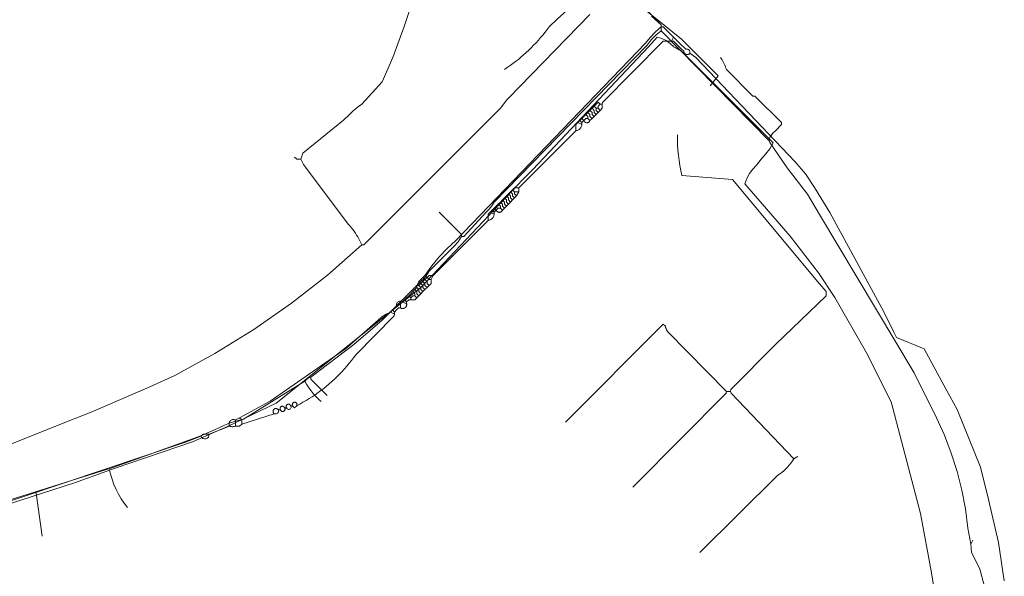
# Model space of a CAD drawing. Header units: inches. Extents: x 158416 to 160804, y 432611 to 437652.
# Tile 147 of 193: x 158845 to 159006, y 436348 to 436439. Entities that reach past the tile are written whole.
import ezdxf

# ---------------------------------------------------------------- set-up
doc = ezdxf.new("R2010")
doc.units = ezdxf.units.IN
doc.header["$MEASUREMENT"] = 0
doc.linetypes.add('DASHDOT', pattern=[0])
for name, color, linetype in [('4.2-K&L-LAAGSPANNING', 10, 'Continuous'), ('4.2-K&L-LAGEDRUK GAS', 42, 'Continuous'), ('4.2-K&L-SIGNAAL KPN', 94, 'Continuous'), ('4.2-K&L-SIGNAAL UPC', 222, 'Continuous'), ('4.2-K&L-WATERLEIDING', 150, 'Continuous')]:
    doc.layers.add(name, color=color, linetype=linetype)

msp = doc.modelspace()

# ---------------------------------------------------------------- linework, layer by layer
at = {"layer": '4.2-K&L-LAAGSPANNING', "linetype": 'DASHDOT', "lineweight": 0, "ltscale": 2}
for p, q in [((158848.67, 436354.67), (158847.67, 436361.67)), ((159000.67, 436353.33), (159001, 436354))]:
    msp.add_line(p, q, dxfattribs=at)
for points in [[(159002.85, 436346.65, 0), (159002.13, 436349.27, 0), (159000.79, 436352.03, 0), (159000.67, 436353.33, 0), (159000.19, 436355.98, 0), (158999.77, 436359.1, 0), (158999.17, 436362.18, 0), (158998.4, 436365.23, 0), (158997.45, 436368.22, 0), (158996.34, 436371.16, 0), (158995.07, 436374.03, 0), (158991.4, 436381.37, 0), (158975.92, 436407.28, 0), (158973.93, 436410.63, 0), (158970.59, 436414.93, 0), (158967.74, 436419.05, 0), (158967.67, 436419.33, 0), (158950, 436437.33, 0), (158950, 436438.33, 0), (158948, 436440.33, 0)], [(158818.63, 436352.77, 0), (158859.37, 436365.6, 0), (158859.67, 436365.67, 0), (158863.63, 436367.1, 0), (158874.63, 436371.07, 0), (158877.37, 436372.27, 0), (158878.39, 436372.76, 0), (158879.45, 436373.18, 0), (158880.53, 436373.53, 0), (158881.64, 436373.79, 0), (158891.67, 436380, 0), (158891.82, 436380.2, 0), (158892, 436380.36, 0), (158892.2, 436380.5, 0), (158892.43, 436380.6, 0), (158892.67, 436380.67, 0), (158899.67, 436386, 0), (158904.33, 436390, 0), (158910.67, 436396.33, 0), (158911.18, 436396.83, 0), (158911.63, 436397.39, 0), (158912, 436398, 0), (158915.33, 436401.33, 0), (158916.07, 436402.05, 0), (158916.74, 436402.83, 0), (158917.33, 436403.67, 0), (158917.67, 436403.67, 0), (158921.33, 436407.67, 0), (158921.84, 436408.17, 0), (158922.29, 436408.73, 0), (158922.67, 436409.33, 0), (158947.67, 436435, 0), (158948.35, 436435.87, 0), (158949.13, 436436.65, 0), (158950, 436437.33, 0)], [(158967.67, 436419.33, 0), (158967.77, 436419.97, 0), (158968.33, 436420.67, 0), (158968.67, 436421, 0), (158969.67, 436422, 0), (158969.67, 436422.33, 0), (158965.33, 436426.67, 0), (158965, 436426.67, 0), (158960.67, 436431, 0), (158960.59, 436431.24, 0), (158960.5, 436431.47, 0), (158960.41, 436431.7, 0), (158960.31, 436431.93, 0), (158960.19, 436432.15, 0), (158960.07, 436432.37, 0), (158959.95, 436432.59, 0), (158959.81, 436432.8, 0), (158959.67, 436433, 0)], [(158917.33, 436403.67, 0), (158917.33, 436404, 0), (158913.67, 436407.67, 0)], [(158895.33, 436377.67, 0), (158892.67, 436380.33, 0), (158892.67, 436380.67, 0)]]:
    msp.add_polyline3d(points, dxfattribs=at)
for points in [[(158952.67, 436420.33, 0), (158952.66, 436419.49, 0), (158952.68, 436418.65, 0), (158952.73, 436417.81, 0), (158952.81, 436416.98, 0), (158952.91, 436416.14, 0), (158953.03, 436415.31, 0), (158953.19, 436414.48, 0), (158953.37, 436413.66, 0), (158961.67, 436413, 0), (158975.92, 436395.93, 0), (158977, 436394.67, 0), (158977, 436394, 0), (158968.67, 436386, 0), (158961.4, 436378.63, 0), (158961.33, 436378.33, 0), (158961.4, 436378.63, 0), (158968.67, 436386, 0), (158977, 436394, 0), (158977, 436394.67, 0), (158975.92, 436395.93, 0), (158961.67, 436413, 0), (158953.37, 436413.66, 0), (158953.19, 436414.48, 0), (158953.03, 436415.31, 0), (158952.91, 436416.14, 0), (158952.81, 436416.98, 0), (158952.73, 436417.81, 0), (158952.68, 436418.65, 0), (158952.66, 436419.49, 0)], [(158934.33, 436373.33, 0), (158950.33, 436389.33, 0), (158950.67, 436389, 0), (158950.71, 436388.8, 0), (158950.78, 436388.61, 0), (158950.86, 436388.42, 0), (158950.96, 436388.25, 0), (158951.08, 436388.08, 0), (158960.67, 436378.33, 0), (158961.33, 436378.33, 0), (158961.42, 436378.07, 0), (158971.67, 436367.33, 0), (158971.45, 436366.97, 0), (158971.21, 436366.62, 0), (158970.95, 436366.28, 0), (158970.67, 436365.96, 0), (158970.37, 436365.65, 0), (158970.06, 436365.36, 0), (158969.73, 436365.09, 0), (158969.39, 436364.83, 0), (158969.03, 436364.6, 0), (158956.33, 436352, 0), (158969.03, 436364.6, 0), (158969.39, 436364.83, 0), (158969.73, 436365.09, 0), (158970.06, 436365.36, 0), (158970.37, 436365.65, 0), (158970.67, 436365.96, 0), (158970.95, 436366.28, 0), (158971.21, 436366.62, 0), (158971.45, 436366.97, 0), (158971.67, 436367.33, 0), (158961.42, 436378.07, 0), (158961.33, 436378.33, 0), (158960.67, 436378.33, 0), (158951.08, 436388.08, 0), (158950.96, 436388.25, 0), (158950.86, 436388.42, 0), (158950.78, 436388.61, 0), (158950.71, 436388.8, 0), (158950.67, 436389, 0), (158950.33, 436389.33, 0)], [(158960.67, 436378.33, 0), (158960.6, 436378.03, 0), (158945.67, 436363, 0), (158945.33, 436362.67, 0), (158945.67, 436363, 0), (158960.6, 436378.03, 0)], [(158972.33, 436367.67, 0), (158971.67, 436367.33, 0)]]:
    msp.add_polyline3d(points, close=True, dxfattribs=at)
for centre, radius, start, end in [((158901.75, 436385.33), 11.4, 207.8695, 229.4476), ((158873.83, 436368.5), 14.45, 191.3089, 219.3832)]:
    msp.add_arc(centre, radius, start, end, dxfattribs=at)
at = {"layer": '4.2-K&L-LAGEDRUK GAS', "linetype": 'Continuous', "lineweight": 0, "ltscale": 15}
msp.add_polyline3d([(158958, 436428.33, 0), (158959.33, 436430, 0), (158953.33, 436436, 0), (158945.97, 436441.93, 0)], dxfattribs=at)
at = {"layer": '4.2-K&L-SIGNAAL KPN', "linetype": 'Continuous', "lineweight": 0, "ltscale": 1.75}
msp.add_polyline3d([(158996.19, 436336.65, 0), (158994.21, 436348.64, 0), (158992.45, 436358.36, 0), (158987.6, 436376.63, 0), (158983.6, 436384.63, 0), (158978.41, 436393.72, 0), (158975.74, 436397.72, 0), (158971.08, 436403.74, 0), (158963.67, 436412.33, 0), (158964, 436413.18, 0), (158964.44, 436413.98, 0), (158964.97, 436414.71, 0), (158965.6, 436415.37, 0), (158966.33, 436416.33, 0), (158967.08, 436417.16, 0), (158967.75, 436418.05, 0), (158968.33, 436419, 0), (158953.33, 436434, 0), (158952.28, 436434.59, 0), (158952.06, 436434.75, 0), (158951.47, 436435.29, 0), (158950.81, 436435.74, 0), (158950.09, 436436.09, 0), (158949.33, 436436.33, 0), (158947.93, 436434.7, 0), (158929, 436414.67, 0), (158927.33, 436413, 0), (158910.67, 436395.33, 0), (158886.97, 436376.4, 0), (158879.03, 436372.6, 0), (158873.3, 436370.07, 0), (158860.63, 436365.77, 0), (158853.97, 436363.4, 0), (158810.63, 436349.43, 0)], dxfattribs=at)
at = {"layer": '4.2-K&L-SIGNAAL UPC', "linetype": 'Continuous', "lineweight": 0, "ltscale": 1.75}
for points in [[(158891, 436416.33, 0), (158891.33, 436417.33, 0), (158897.97, 436422.73, 0), (158899, 436423.67, 0), (158899.45, 436424.14, 0), (158899.94, 436424.58, 0), (158900.45, 436424.98, 0), (158901, 436425.33, 0), (158904.33, 436429, 0), (158906.07, 436432.97, 0), (158907.93, 436438.03, 0), (158909.78, 436443.64, 0)], [(158924.33, 436431, 0), (158924.8, 436431.32, 0), (158925.26, 436431.65, 0), (158925.72, 436431.98, 0), (158926.17, 436432.33, 0), (158926.61, 436432.68, 0), (158927.04, 436433.04, 0), (158927.47, 436433.41, 0), (158927.89, 436433.79, 0), (158928.31, 436434.18, 0), (158928.71, 436434.57, 0), (158929.11, 436434.98, 0), (158929.5, 436435.39, 0), (158929.88, 436435.8, 0), (158930.26, 436436.23, 0), (158930.62, 436436.66, 0), (158930.98, 436437.1, 0), (158931.33, 436437.55, 0), (158931.67, 436438, 0), (158933, 436439.33, 0), (158936, 436442, 0), (158936.67, 436442, 0), (158938.67, 436440.67, 0)], [(158803.63, 436353.73, 0), (158852.37, 436373.23, 0), (158856.7, 436374.93, 0), (158866.3, 436379.07, 0), (158870.37, 436380.93, 0), (158876.95, 436384.52, 0), (158883.33, 436388.46, 0), (158889.47, 436392.76, 0), (158895.37, 436397.38, 0), (158901, 436402.33, 0), (158901.33, 436402.33, 0), (158922.67, 436423.67, 0), (158923.74, 436424.77, 0), (158924.67, 436426, 0), (158925, 436426.33, 0), (158938.33, 436440, 0)], [(158901, 436402.33, 0), (158900.85, 436402.66, 0), (158900.68, 436402.99, 0), (158900.51, 436403.31, 0), (158900.33, 436403.62, 0), (158900.14, 436403.93, 0), (158899.94, 436404.24, 0), (158899.74, 436404.54, 0), (158899.52, 436404.83, 0), (158899.3, 436405.12, 0), (158899.07, 436405.4, 0), (158898.83, 436405.67, 0), (158898.59, 436405.94, 0), (158891.75, 436415.06, 0), (158891.6, 436415.26, 0), (158891.46, 436415.46, 0), (158891.33, 436415.67, 0), (158891.21, 436415.89, 0), (158891.1, 436416.11, 0), (158891, 436416.33, 0), (158890.33, 436416.33, 0), (158890, 436416.67, 0)]]:
    msp.add_polyline3d(points, dxfattribs=at)
at = {"layer": '4.2-K&L-WATERLEIDING', "linetype": 'Continuous', "lineweight": 0, "ltscale": 2}
for p, q in [((158951.67, 436435.67), (158952, 436436.33)), ((158937, 436422), (158936.33, 436422.33)), ((158926, 436411), (158926.67, 436411)), ((158922.67, 436407.33), (158922, 436407.67)), ((158907.33, 436392), (158907.33, 436393)), ((158908.33, 436392.67), (158907.67, 436393)), ((158906.33, 436391), (158905.67, 436391.33)), ((158880.33, 436372.67), (158880.33, 436373.67))]:
    msp.add_line(p, q, dxfattribs=at)
for points in [[(159006.14, 436347.35, 0), (159005.2, 436353.64, 0), (159003.57, 436360.63, 0), (159002.22, 436365.97, 0), (158998.4, 436375.37, 0), (158996.6, 436378.63, 0), (158993, 436385.33, 0), (158988.5, 436387.17, 0), (158988.07, 436388.03, 0), (158986.4, 436391.37, 0), (158977.59, 436407.62, 0), (158975.08, 436411.72, 0), (158973.58, 436413.93, 0), (158971.92, 436415.92, 0), (158955.67, 436433, 0), (158954.67, 436433.67, 0), (158954.69, 436433.75, 0), (158954.69, 436433.84, 0), (158954.68, 436433.93, 0), (158954.66, 436434.02, 0), (158954.62, 436434.1, 0), (158954.57, 436434.17, 0), (158954.51, 436434.24, 0), (158954.43, 436434.29, 0), (158954.35, 436434.33, 0), (158954.27, 436434.35, 0), (158954.18, 436434.36, 0), (158954.09, 436434.35, 0), (158954, 436434.33, 0), (158953.67, 436434.67, 0), (158953.33, 436435, 0), (158953, 436435.33, 0), (158952.67, 436435.67, 0), (158952.33, 436436, 0), (158952, 436436.33, 0), (158950.33, 436438, 0), (158950, 436438, 0), (158950, 436438.33, 0), (158948.39, 436439.75, 0)], [(158838.64, 436358.78, 0), (158872.3, 436370.1, 0), (158874.67, 436371, 0), (158875, 436371.33, 0), (158876, 436371.33, 0), (158879.33, 436372.67, 0), (158879.29, 436372.78, 0), (158879.26, 436372.9, 0), (158879.26, 436373.03, 0), (158879.27, 436373.15, 0), (158879.3, 436373.27, 0), (158879.36, 436373.38, 0), (158879.43, 436373.48, 0), (158879.52, 436373.57, 0), (158879.62, 436373.64, 0), (158879.73, 436373.7, 0), (158879.85, 436373.73, 0), (158879.97, 436373.74, 0), (158880.1, 436373.74, 0), (158880.22, 436373.71, 0), (158880.33, 436373.67, 0), (158881, 436374, 0), (158885.97, 436376.73, 0), (158898.33, 436385.33, 0), (158903.67, 436390, 0), (158904.28, 436390.52, 0), (158904.95, 436390.97, 0), (158905.67, 436391.33, 0), (158906, 436391.67, 0), (158906.33, 436392, 0), (158906.67, 436392.33, 0), (158906.65, 436392.44, 0), (158906.66, 436392.55, 0), (158906.68, 436392.66, 0), (158906.72, 436392.76, 0), (158906.78, 436392.86, 0), (158906.85, 436392.94, 0), (158906.94, 436393.01, 0), (158907.04, 436393.06, 0), (158907.14, 436393.1, 0), (158907.25, 436393.12, 0), (158907.36, 436393.11, 0), (158907.47, 436393.09, 0), (158907.57, 436393.06, 0), (158907.67, 436393, 0), (158908, 436393.33, 0), (158908.33, 436393.67, 0), (158908.67, 436394, 0), (158909, 436394.33, 0), (158909.33, 436394.67, 0), (158909.67, 436395, 0), (158910, 436395.33, 0), (158910, 436395.67, 0), (158910.33, 436396.33, 0), (158910.67, 436396.67, 0), (158911, 436397, 0), (158911.33, 436397.33, 0), (158912.43, 436398.88, 0), (158913.63, 436400.34, 0), (158914.94, 436401.72, 0), (158916.33, 436403, 0), (158947.4, 436435.3, 0), (158948.18, 436436.28, 0), (158949.05, 436437.19, 0), (158950, 436438, 0)], [(158954.67, 436433.67, 0), (158954.61, 436433.6, 0), (158954.54, 436433.55, 0), (158954.47, 436433.51, 0), (158954.39, 436433.48, 0), (158954.3, 436433.46, 0), (158954.22, 436433.46, 0), (158954.13, 436433.46, 0), (158954.05, 436433.48, 0), (158953.97, 436433.52, 0), (158953.9, 436433.56, 0), (158953.83, 436433.62, 0), (158953.78, 436433.68, 0), (158953.73, 436433.75, 0), (158953.7, 436433.83, 0), (158953.68, 436433.92, 0), (158953.67, 436434, 0), (158953.33, 436434.33, 0), (158953, 436434.67, 0), (158952.67, 436435, 0), (158952.33, 436435.33, 0), (158952, 436435.67, 0), (158951.67, 436435.67, 0), (158950.33, 436435.67, 0), (158940.4, 436425.63, 0), (158940.33, 436425.33, 0), (158940.33, 436424.67, 0), (158940, 436424.33, 0), (158939.67, 436424, 0), (158939.33, 436423.67, 0), (158939, 436423.33, 0), (158938.67, 436423, 0), (158938.33, 436422.67, 0), (158938.3, 436422.59, 0), (158938.26, 436422.52, 0), (158938.2, 436422.46, 0), (158938.14, 436422.41, 0), (158938.07, 436422.36, 0), (158938, 436422.33, 0), (158937.92, 436422.31, 0), (158937.83, 436422.31, 0), (158937.75, 436422.31, 0), (158937.67, 436422.33, 0), (158937.6, 436422.36, 0), (158937.53, 436422.41, 0), (158937.46, 436422.46, 0), (158937.41, 436422.52, 0), (158937.37, 436422.59, 0), (158937.33, 436422.67, 0), (158937, 436423, 0)], [(158936, 436421, 0), (158936, 436422, 0), (158936.33, 436422.33, 0), (158936.67, 436422.67, 0), (158937, 436423, 0), (158937.33, 436423.33, 0), (158937.67, 436423.67, 0), (158938, 436424, 0), (158938.33, 436424.33, 0), (158938.67, 436424.67, 0), (158939, 436425, 0), (158939.33, 436425.33, 0), (158939.67, 436425.67, 0), (158940, 436425.33, 0), (158940.33, 436425.33, 0)], [(158939.67, 436424.67, 0), (158939.67, 436425, 0), (158940, 436425.33, 0)], [(158938.33, 436422.67, 0), (158938, 436423, 0), (158938, 436423.33, 0), (158937.67, 436423.67, 0)], [(158938.67, 436423, 0), (158938.33, 436423.33, 0), (158938.33, 436423.67, 0), (158938, 436424, 0)], [(158939, 436423.33, 0), (158938.67, 436423.67, 0), (158938.67, 436424, 0), (158938.33, 436424.33, 0)], [(158939.33, 436423.67, 0), (158939, 436424, 0), (158939, 436424.33, 0), (158938.67, 436424.67, 0)], [(158939.67, 436424, 0), (158939.33, 436424.33, 0), (158939.33, 436424.67, 0), (158939, 436425, 0)], [(158940, 436424.33, 0), (158939.67, 436424.67, 0), (158939.33, 436424.67, 0)], [(158921.67, 436406.33, 0), (158921.67, 436407.33, 0), (158922, 436407.67, 0), (158922.33, 436408, 0), (158922.67, 436408.33, 0), (158923, 436408.67, 0), (158923.33, 436409, 0), (158923.67, 436409.33, 0), (158924, 436409.67, 0), (158924.33, 436410, 0), (158924.67, 436410.33, 0), (158925, 436410.67, 0), (158925.33, 436411, 0), (158925.67, 436411.33, 0), (158926, 436411.67, 0), (158926.67, 436411.67, 0), (158936, 436421, 0), (158936.12, 436421.02, 0), (158936.23, 436421.05, 0), (158936.34, 436421.09, 0), (158936.45, 436421.14, 0), (158936.54, 436421.21, 0), (158936.64, 436421.28, 0), (158936.72, 436421.36, 0), (158936.79, 436421.46, 0), (158936.86, 436421.55, 0), (158936.91, 436421.66, 0), (158936.95, 436421.77, 0), (158936.98, 436421.88, 0), (158937, 436422, 0), (158937, 436422.33, 0), (158936.67, 436422.67, 0)], [(158937, 436422.33, 0), (158937.33, 436422.67, 0), (158937.67, 436423, 0), (158938, 436423, 0)], [(158926.67, 436411.67, 0), (158926.67, 436411, 0), (158926.33, 436410.33, 0), (158926, 436410, 0), (158925.67, 436409.67, 0), (158925.33, 436409.33, 0), (158925, 436409, 0), (158924.67, 436408.67, 0), (158924.33, 436408.33, 0), (158924, 436408, 0), (158923.99, 436407.96, 0), (158923.97, 436407.92, 0), (158923.95, 436407.89, 0), (158923.92, 436407.85, 0), (158923.9, 436407.82, 0), (158923.87, 436407.79, 0), (158923.84, 436407.76, 0), (158923.81, 436407.74, 0), (158923.77, 436407.72, 0), (158923.74, 436407.7, 0), (158923.7, 436407.68, 0), (158923.66, 436407.67, 0), (158923.62, 436407.65, 0), (158923.58, 436407.65, 0), (158923.54, 436407.64, 0), (158923.5, 436407.64, 0), (158923.46, 436407.64, 0), (158923.42, 436407.65, 0), (158923.38, 436407.65, 0), (158923.34, 436407.67, 0), (158923.3, 436407.68, 0), (158923.26, 436407.7, 0), (158923.23, 436407.72, 0), (158923.19, 436407.74, 0), (158923.16, 436407.76, 0), (158923.13, 436407.79, 0), (158923.1, 436407.82, 0), (158923.08, 436407.85, 0), (158923.05, 436407.89, 0), (158923.03, 436407.92, 0), (158923.01, 436407.96, 0), (158923, 436408, 0), (158922.67, 436408.33, 0)], [(158925.67, 436409.67, 0), (158925.33, 436410, 0), (158925.33, 436410.33, 0), (158925, 436410.67, 0)], [(158926, 436410, 0), (158925.67, 436410.33, 0), (158925.67, 436410.67, 0), (158925.33, 436411, 0)], [(158926.33, 436410.33, 0), (158926, 436410.67, 0), (158926, 436411, 0), (158925.67, 436411.33, 0)], [(158924, 436408, 0), (158923.67, 436408.33, 0), (158923.67, 436408.67, 0), (158923.33, 436409, 0)], [(158924.33, 436408.33, 0), (158924, 436408.67, 0), (158924, 436409, 0), (158923.67, 436409.33, 0)], [(158924.67, 436408.67, 0), (158924.33, 436409, 0), (158924.33, 436409.33, 0), (158924, 436409.67, 0)], [(158925, 436409, 0), (158924.67, 436409.33, 0), (158924.67, 436409.67, 0), (158924.33, 436410, 0)], [(158925.33, 436409.33, 0), (158925, 436409.67, 0), (158925, 436410, 0), (158924.67, 436410.33, 0)], [(158908.33, 436393, 0), (158908.67, 436393.33, 0), (158909, 436393.33, 0), (158909.67, 436393.33, 0), (158910, 436393.67, 0), (158910.33, 436394, 0), (158910.67, 436394.33, 0), (158911, 436394.67, 0), (158911.33, 436395, 0), (158911.67, 436395.33, 0), (158912, 436395.67, 0), (158912.33, 436396, 0), (158912.33, 436396.67, 0), (158912.67, 436397.33, 0), (158921.67, 436406.33, 0), (158921.77, 436406.35, 0), (158921.88, 436406.38, 0), (158921.98, 436406.41, 0), (158922.08, 436406.46, 0), (158922.18, 436406.52, 0), (158922.26, 436406.58, 0), (158922.35, 436406.65, 0), (158922.42, 436406.74, 0), (158922.48, 436406.82, 0), (158922.54, 436406.92, 0), (158922.59, 436407.02, 0), (158922.62, 436407.12, 0), (158922.65, 436407.23, 0), (158922.67, 436407.33, 0), (158922.67, 436407.67, 0), (158922.33, 436408, 0)], [(158922.67, 436407.67, 0), (158923, 436408, 0), (158923.33, 436408.33, 0), (158923.67, 436408.33, 0)], [(158910, 436395.67, 0), (158910.33, 436395.67, 0), (158910.67, 436396, 0), (158911, 436396.33, 0), (158911.33, 436396.67, 0), (158911.67, 436397, 0), (158912, 436397.33, 0), (158912.67, 436397.33, 0)], [(158911.33, 436395, 0), (158911, 436395.33, 0), (158911, 436395.67, 0), (158910.67, 436396, 0), (158910.33, 436396.33, 0)], [(158911.67, 436395.33, 0), (158911.33, 436395.67, 0), (158911.33, 436396, 0), (158911, 436396.33, 0), (158910.67, 436396.67, 0)], [(158912, 436395.67, 0), (158911.67, 436396, 0), (158911.67, 436396.33, 0), (158911.33, 436396.67, 0), (158911, 436397, 0)], [(158912.33, 436396.67, 0), (158912, 436396.67, 0), (158911.67, 436397, 0), (158911.33, 436397.33, 0)], [(158910, 436393.67, 0), (158909.67, 436394, 0), (158909.67, 436394.33, 0), (158909.33, 436394.67, 0)], [(158910.33, 436394, 0), (158910, 436394.33, 0), (158910, 436394.67, 0), (158909.67, 436395, 0)], [(158910.67, 436394.33, 0), (158910.33, 436394.67, 0), (158910.33, 436395, 0), (158910, 436395.33, 0)], [(158911, 436394.67, 0), (158910.67, 436395, 0), (158910.67, 436395.33, 0), (158910.33, 436395.67, 0)], [(158906.33, 436391.33, 0), (158906.67, 436391.67, 0), (158907, 436392, 0), (158907.33, 436392, 0), (158907.36, 436391.98, 0), (158907.39, 436391.97, 0), (158907.42, 436391.96, 0), (158907.45, 436391.94, 0), (158907.48, 436391.93, 0), (158907.51, 436391.92, 0), (158907.54, 436391.92, 0), (158907.57, 436391.91, 0), (158907.6, 436391.91, 0), (158907.64, 436391.9, 0), (158907.67, 436391.9, 0), (158907.7, 436391.9, 0), (158907.73, 436391.9, 0), (158907.76, 436391.91, 0), (158907.8, 436391.91, 0), (158907.83, 436391.92, 0), (158907.86, 436391.93, 0), (158907.89, 436391.94, 0), (158907.92, 436391.95, 0), (158907.95, 436391.96, 0), (158907.98, 436391.97, 0), (158908.01, 436391.99, 0), (158908.03, 436392.01, 0), (158908.06, 436392.02, 0), (158908.09, 436392.04, 0), (158908.11, 436392.06, 0), (158908.13, 436392.08, 0), (158908.16, 436392.11, 0), (158908.18, 436392.13, 0), (158908.2, 436392.15, 0), (158908.22, 436392.18, 0), (158908.24, 436392.21, 0), (158908.25, 436392.23, 0), (158908.27, 436392.26, 0), (158908.28, 436392.29, 0), (158908.29, 436392.32, 0), (158908.31, 436392.35, 0), (158908.32, 436392.38, 0), (158908.32, 436392.41, 0), (158908.33, 436392.44, 0), (158908.34, 436392.48, 0), (158908.34, 436392.51, 0), (158908.34, 436392.54, 0), (158908.34, 436392.57, 0), (158908.34, 436392.6, 0), (158908.34, 436392.63, 0), (158908.33, 436392.67, 0), (158908.33, 436393, 0), (158908, 436393.33, 0)], [(158909, 436393.33, 0), (158909, 436393.67, 0), (158908.67, 436394, 0)], [(158909, 436393.67, 0), (158909.33, 436394, 0), (158909.67, 436394, 0)], [(158889.67, 436376, 0), (158889.64, 436376.06, 0), (158889.62, 436376.12, 0), (158889.61, 436376.19, 0), (158889.62, 436376.25, 0), (158889.63, 436376.31, 0), (158889.66, 436376.37, 0), (158889.69, 436376.43, 0), (158889.74, 436376.48, 0), (158889.79, 436376.52, 0), (158889.84, 436376.55, 0), (158889.9, 436376.57, 0), (158889.97, 436376.58, 0), (158890.03, 436376.58, 0), (158890.1, 436376.57, 0), (158890.16, 436376.55, 0), (158890.21, 436376.52, 0), (158890.26, 436376.48, 0), (158890.31, 436376.43, 0), (158890.34, 436376.37, 0), (158890.37, 436376.31, 0), (158890.38, 436376.25, 0), (158890.39, 436376.19, 0), (158890.38, 436376.12, 0), (158890.36, 436376.06, 0), (158890.33, 436376, 0), (158890.85, 436376.27, 0), (158891.36, 436376.56, 0), (158891.87, 436376.85, 0), (158892.37, 436377.16, 0), (158892.86, 436377.47, 0), (158893.35, 436377.8, 0), (158893.83, 436378.14, 0), (158894.3, 436378.48, 0), (158894.76, 436378.84, 0), (158895.22, 436379.21, 0), (158895.67, 436379.59, 0), (158896.11, 436379.97, 0), (158896.54, 436380.37, 0), (158896.96, 436380.78, 0), (158897.37, 436381.19, 0), (158897.78, 436381.62, 0), (158898.17, 436382.05, 0), (158898.56, 436382.49, 0), (158898.93, 436382.94, 0), (158899.3, 436383.4, 0), (158899.65, 436383.86, 0), (158900, 436384.33, 0), (158906.27, 436390.7, 0), (158906.33, 436391, 0), (158906.33, 436391.33, 0), (158906, 436391.67, 0)], [(158879.33, 436372.67, 0), (158879.42, 436372.63, 0), (158879.51, 436372.61, 0), (158879.6, 436372.59, 0), (158879.69, 436372.58, 0), (158879.79, 436372.57, 0), (158879.88, 436372.57, 0), (158879.97, 436372.58, 0), (158880.07, 436372.59, 0), (158880.16, 436372.61, 0), (158880.25, 436372.63, 0), (158880.33, 436372.67, 0), (158881, 436372.67, 0), (158881.33, 436373, 0), (158886.67, 436374.67, 0), (158886.62, 436374.7, 0), (158886.58, 436374.74, 0), (158886.55, 436374.79, 0), (158886.52, 436374.84, 0), (158886.5, 436374.89, 0), (158886.48, 436374.95, 0), (158886.47, 436375, 0), (158886.47, 436375.06, 0), (158886.47, 436375.12, 0), (158886.48, 436375.17, 0), (158886.5, 436375.23, 0), (158886.52, 436375.28, 0), (158886.55, 436375.33, 0), (158886.59, 436375.37, 0), (158886.63, 436375.41, 0), (158886.67, 436375.45, 0), (158886.72, 436375.48, 0), (158886.77, 436375.5, 0), (158886.83, 436375.52, 0), (158886.88, 436375.53, 0), (158886.94, 436375.53, 0), (158887, 436375.53, 0), (158887.05, 436375.52, 0), (158887.11, 436375.5, 0), (158887.16, 436375.48, 0), (158887.21, 436375.45, 0), (158887.26, 436375.42, 0), (158887.3, 436375.38, 0), (158887.33, 436375.33, 0), (158887.67, 436375.33, 0), (158887.68, 436375.28, 0), (158887.71, 436375.24, 0), (158887.73, 436375.19, 0), (158887.77, 436375.15, 0), (158887.81, 436375.12, 0), (158887.85, 436375.09, 0), (158887.9, 436375.07, 0), (158887.95, 436375.05, 0), (158888, 436375.05, 0), (158888.06, 436375.04, 0), (158888.11, 436375.05, 0), (158888.16, 436375.06, 0), (158888.21, 436375.08, 0), (158888.25, 436375.11, 0), (158888.29, 436375.14, 0), (158888.33, 436375.18, 0), (158888.36, 436375.22, 0), (158888.39, 436375.27, 0), (158888.4, 436375.32, 0), (158888.41, 436375.37, 0), (158888.42, 436375.42, 0), (158888.42, 436375.48, 0), (158888.41, 436375.53, 0), (158888.39, 436375.58, 0), (158888.36, 436375.62, 0), (158888.33, 436375.67, 0)], [(158887.67, 436375.33, 0), (158887.65, 436375.36, 0), (158887.64, 436375.38, 0), (158887.63, 436375.41, 0), (158887.62, 436375.44, 0), (158887.61, 436375.46, 0), (158887.61, 436375.49, 0), (158887.61, 436375.52, 0), (158887.61, 436375.55, 0), (158887.61, 436375.57, 0), (158887.61, 436375.6, 0), (158887.62, 436375.63, 0), (158887.63, 436375.66, 0), (158887.64, 436375.68, 0), (158887.65, 436375.71, 0), (158887.66, 436375.73, 0), (158887.68, 436375.76, 0), (158887.69, 436375.78, 0), (158887.71, 436375.8, 0), (158887.73, 436375.82, 0), (158887.75, 436375.84, 0), (158887.78, 436375.85, 0), (158887.8, 436375.87, 0), (158887.83, 436375.88, 0), (158887.85, 436375.89, 0), (158887.88, 436375.9, 0), (158887.91, 436375.9, 0), (158887.93, 436375.91, 0), (158887.96, 436375.91, 0), (158887.99, 436375.91, 0), (158888.02, 436375.91, 0), (158888.05, 436375.91, 0), (158888.07, 436375.9, 0), (158888.1, 436375.89, 0), (158888.13, 436375.88, 0), (158888.15, 436375.87, 0), (158888.18, 436375.86, 0), (158888.2, 436375.84, 0), (158888.22, 436375.83, 0), (158888.24, 436375.81, 0), (158888.26, 436375.79, 0), (158888.28, 436375.76, 0), (158888.3, 436375.74, 0), (158888.31, 436375.72, 0), (158888.32, 436375.69, 0), (158888.33, 436375.67, 0), (158888.67, 436375.67, 0), (158888.65, 436375.69, 0), (158888.64, 436375.72, 0), (158888.63, 436375.74, 0), (158888.62, 436375.77, 0), (158888.61, 436375.8, 0), (158888.61, 436375.82, 0), (158888.61, 436375.85, 0), (158888.61, 436375.88, 0), (158888.61, 436375.91, 0), (158888.61, 436375.93, 0), (158888.62, 436375.96, 0), (158888.63, 436375.99, 0), (158888.64, 436376.02, 0), (158888.65, 436376.04, 0), (158888.66, 436376.07, 0), (158888.68, 436376.09, 0), (158888.69, 436376.11, 0), (158888.71, 436376.13, 0), (158888.73, 436376.15, 0), (158888.75, 436376.17, 0), (158888.78, 436376.18, 0), (158888.8, 436376.2, 0), (158888.83, 436376.21, 0), (158888.85, 436376.22, 0), (158888.88, 436376.23, 0), (158888.91, 436376.24, 0), (158888.93, 436376.24, 0), (158888.96, 436376.24, 0), (158888.99, 436376.25, 0), (158889.02, 436376.24, 0), (158889.05, 436376.24, 0), (158889.07, 436376.23, 0), (158889.1, 436376.23, 0), (158889.13, 436376.22, 0), (158889.15, 436376.2, 0), (158889.18, 436376.19, 0), (158889.2, 436376.18, 0), (158889.22, 436376.16, 0), (158889.24, 436376.14, 0), (158889.26, 436376.12, 0), (158889.28, 436376.1, 0), (158889.3, 436376.08, 0), (158889.31, 436376.05, 0), (158889.32, 436376.03, 0), (158889.33, 436376, 0), (158889.67, 436376, 0), (158890, 436375.67, 0), (158890.33, 436376, 0)], [(158881.33, 436373, 0), (158881.33, 436373.67, 0), (158881, 436374, 0)]]:
    msp.add_polyline3d(points, dxfattribs=at)
for centre, radius, start, end in [((158886.83, 436375.17), 0.527, 251.572, 18.428), ((158889.04, 436375.76), 0.382, 194.0478, 39.0991), ((158875.31, 436371.27), 0.696, 202.9122, 5.1467)]:
    msp.add_arc(centre, radius, start, end, dxfattribs=at)

doc.saveas('drawing.dxf')
